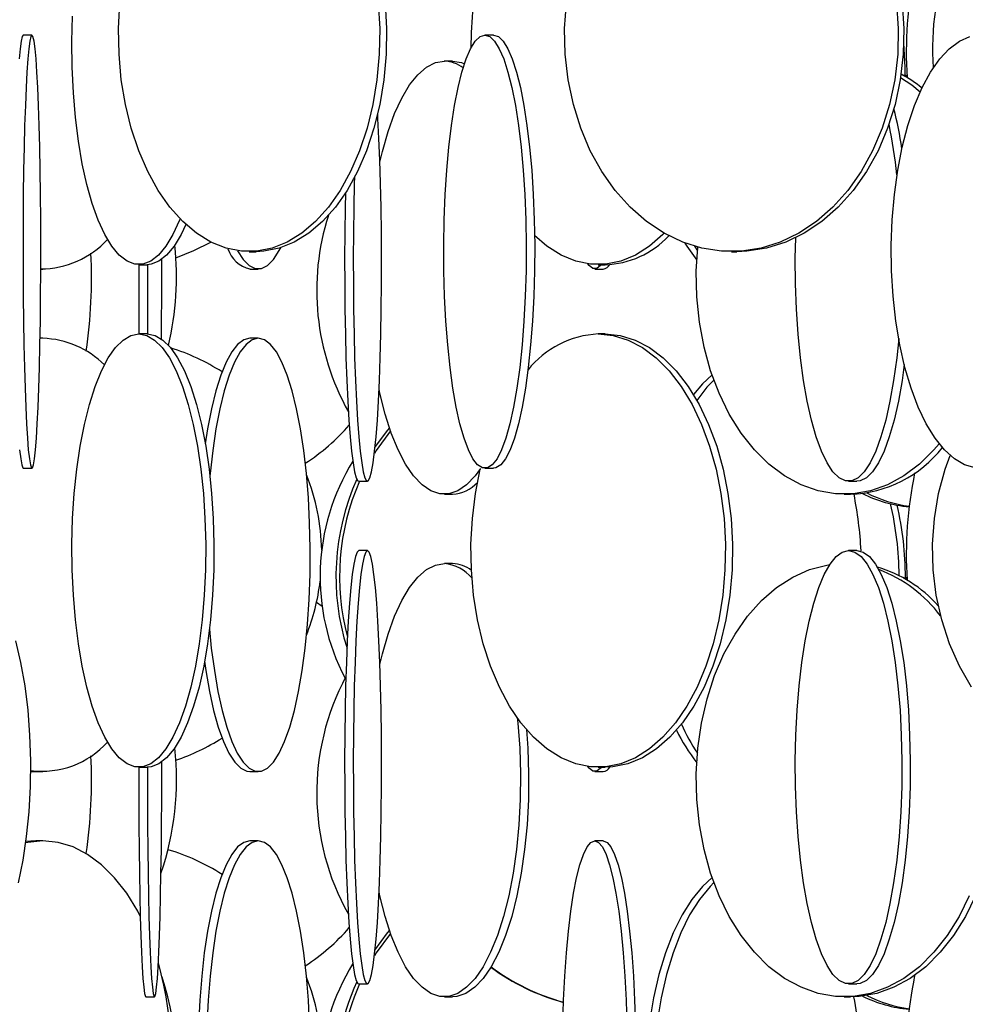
# Model space of a CAD drawing. Header units: millimetres. Extents: x 689 to 2936, y 194 to 2979.
# Tile 27 of 44: x 2530 to 2639, y 1277 to 1390. Entities that reach past the tile are written whole.
import ezdxf

# ---------------------------------------------------------------- set-up
doc = ezdxf.new("R2010")
doc.units = ezdxf.units.MM

msp = doc.modelspace()

# ---------------------------------------------------------------- linework, layer by layer
at = {"color": 7, "linetype": 'Continuous', "lineweight": 25}
for p, q in [((2531.55, 1388.49), (2530.55, 1388.49)), ((2584.84, 1388.49), (2583.86, 1388.49)), ((2580.1, 1385.49), (2579.17, 1385.49)), ((2632.14, 1383.86), (2632.57, 1383.91)), ((2608.05, 1364.11), (2608.38, 1363.6)), ((2556.63, 1363.49), (2557.43, 1363.49)), ((2612.32, 1363.49), (2612.95, 1363.49)), ((2532.57, 1361.49), (2532.81, 1361.49)), ((2543.89, 1361.99), (2544.84, 1361.99)), ((2556.71, 1361.49), (2557.68, 1361.49)), ((2596.53, 1361.49), (2597.52, 1361.49)), ((2596.93, 1361.99), (2597.74, 1361.99)), ((2544.84, 1353.99), (2543.89, 1353.99)), ((2597.74, 1353.99), (2596.93, 1353.99)), ((2532.81, 1353.49), (2532.49, 1353.49)), ((2532.81, 1353.49), (2532.49, 1353.48)), ((2557.68, 1353.49), (2556.71, 1353.49)), ((2530.55, 1338.49), (2531.55, 1338.49)), ((2583.86, 1338.49), (2584.84, 1338.49)), ((2569.29, 1336.99), (2570.29, 1336.99)), ((2625.84, 1336.99), (2626.81, 1336.99)), ((2579.17, 1335.49), (2580.1, 1335.49)), ((2625.33, 1335.49), (2626.06, 1335.49)), ((2570.29, 1328.99), (2569.29, 1328.99)), ((2626.81, 1328.99), (2625.84, 1328.99)), ((2580.1, 1327.49), (2579.17, 1327.49)), ((2632.14, 1325.86), (2632.57, 1325.91)), ((2565.06, 1322.52), (2564.41, 1323.01)), ((2543.89, 1303.99), (2544.84, 1303.99)), ((2596.93, 1303.99), (2597.74, 1303.99)), ((2531.42, 1303.51), (2532.01, 1303.49)), ((2532.01, 1303.49), (2532.81, 1303.49)), ((2556.71, 1303.49), (2557.68, 1303.49)), ((2596.53, 1303.49), (2597.52, 1303.49)), ((2532.01, 1295.49), (2530.86, 1295.41)), ((2532.81, 1295.49), (2532.01, 1295.49)), ((2557.68, 1295.49), (2556.71, 1295.49)), ((2597.52, 1295.49), (2596.53, 1295.49)), ((2569.29, 1278.99), (2570.29, 1278.99)), ((2625.84, 1278.99), (2626.81, 1278.99)), ((2544.7, 1277.49), (2545.7, 1277.49)), ((2579.17, 1277.49), (2580.1, 1277.49)), ((2625.33, 1277.49), (2626.06, 1277.49))]:
    msp.add_line(p, q, dxfattribs=at)
at = {"color": 7, "linetype": 'Continuous', "lineweight": 25, "flags": 128}
for points in [[(2571.54, 1392.18), (2571.7, 1389.23), (2571.65, 1386.27), (2571.39, 1383.34), (2570.92, 1380.48), (2570.24, 1377.74), (2569.38, 1375.14), (2568.34, 1372.74), (2567.13, 1370.55), (2565.78, 1368.62), (2564.3, 1366.96), (2562.71, 1365.61), (2561.03, 1364.58), (2559.3, 1363.88), (2557.52, 1363.53), (2555.74, 1363.53), (2553.96, 1363.88), (2552.22, 1364.58), (2550.55, 1365.61), (2548.96, 1366.96), (2547.48, 1368.62), (2546.12, 1370.55), (2544.92, 1372.74), (2543.88, 1375.14), (2543.01, 1377.74), (2542.34, 1380.48), (2541.87, 1383.34), (2541.61, 1386.27), (2541.55, 1389.23), (2541.71, 1392.18)], [(2572.34, 1392.18), (2572.5, 1389.23), (2572.45, 1386.27), (2572.18, 1383.34), (2571.71, 1380.48), (2571.04, 1377.74), (2570.18, 1375.14), (2569.14, 1372.74), (2567.93, 1370.55), (2566.58, 1368.62), (2565.1, 1366.96), (2563.51, 1365.61), (2561.83, 1364.58), (2560.09, 1363.88), (2558.32, 1363.53), (2557.43, 1363.49)], [(2631.38, 1392.18), (2631.58, 1389.23), (2631.51, 1386.27), (2631.18, 1383.34), (2630.57, 1380.48), (2629.72, 1377.74), (2628.61, 1375.14), (2627.28, 1372.74), (2625.74, 1370.55), (2624.01, 1368.62), (2622.12, 1366.96), (2620.09, 1365.61), (2617.95, 1364.58), (2615.73, 1363.88), (2613.46, 1363.53), (2611.18, 1363.53), (2608.91, 1363.88), (2606.69, 1364.58), (2604.55, 1365.61), (2602.52, 1366.96), (2600.62, 1368.62), (2598.89, 1370.55), (2597.35, 1372.74), (2596.02, 1375.14), (2594.92, 1377.74), (2594.06, 1380.48), (2593.46, 1383.34), (2593.12, 1386.27), (2593.05, 1389.23), (2593.26, 1392.18)], [(2632.02, 1392.18), (2632.22, 1389.23), (2632.15, 1386.27), (2631.81, 1383.34), (2631.21, 1380.48), (2630.35, 1377.74), (2629.25, 1375.14), (2627.92, 1372.74), (2626.38, 1370.55), (2624.65, 1368.62), (2622.75, 1366.96), (2620.72, 1365.61), (2618.58, 1364.58), (2616.36, 1363.88), (2614.1, 1363.53), (2612.95, 1363.49)], [(2548.65, 1367.28), (2548.58, 1367.12), (2547.82, 1365.46), (2547.01, 1364.11), (2546.15, 1363.08), (2545.26, 1362.38), (2544.35, 1362.03), (2543.44, 1362.03), (2542.53, 1362.38), (2541.64, 1363.08), (2540.78, 1364.11), (2539.96, 1365.46), (2539.2, 1367.12), (2538.51, 1369.05), (2537.89, 1371.24), (2537.36, 1373.64), (2536.92, 1376.24), (2536.57, 1378.98), (2536.33, 1381.84), (2536.2, 1384.77), (2536.17, 1387.73), (2536.25, 1390.68)], [(2530.55, 1388.49), (2530.43, 1388.31), (2530.31, 1387.79), (2530.19, 1386.92), (2530.08, 1385.73)], [(2531.55, 1388.49), (2531.43, 1388.31), (2531.31, 1387.79), (2531.19, 1386.92), (2531.08, 1385.73), (2530.97, 1384.22), (2530.88, 1382.43), (2530.79, 1380.36), (2530.71, 1378.06), (2530.65, 1375.56), (2530.59, 1372.88), (2530.55, 1370.08), (2530.53, 1367.18), (2530.52, 1364.23), (2530.52, 1361.27), (2530.54, 1358.34), (2530.57, 1355.48), (2530.62, 1352.74), (2530.68, 1350.14), (2530.75, 1347.74), (2530.83, 1345.55), (2530.92, 1343.62), (2531.02, 1341.96), (2531.13, 1340.61), (2531.25, 1339.58), (2531.37, 1338.88), (2531.49, 1338.53), (2531.61, 1338.53), (2531.73, 1338.88), (2531.85, 1339.58), (2531.96, 1340.61), (2532.07, 1341.96), (2532.17, 1343.62), (2532.26, 1345.55), (2532.35, 1347.74), (2532.42, 1350.14), (2532.48, 1352.74), (2532.52, 1355.48), (2532.55, 1358.34), (2532.57, 1361.27), (2532.58, 1364.23), (2532.56, 1367.18), (2532.54, 1370.08), (2532.5, 1372.88), (2532.45, 1375.56), (2532.38, 1378.06), (2532.31, 1380.36), (2532.22, 1382.43), (2532.12, 1384.22), (2532.02, 1385.73), (2531.91, 1386.92), (2531.79, 1387.79), (2531.67, 1388.31), (2531.55, 1388.49)], [(2583.86, 1388.49), (2584.42, 1388.31), (2584.97, 1387.79), (2585.51, 1386.92), (2586.03, 1385.73), (2586.51, 1384.22), (2586.96, 1382.43), (2587.37, 1380.36), (2587.72, 1378.06), (2588.02, 1375.56), (2588.27, 1372.88), (2588.45, 1370.08), (2588.56, 1367.18), (2588.61, 1364.23), (2588.6, 1361.27), (2588.51, 1358.34), (2588.36, 1355.48), (2588.15, 1352.74), (2587.88, 1350.14), (2587.55, 1347.74), (2587.17, 1345.55), (2586.74, 1343.62), (2586.28, 1341.96), (2585.77, 1340.61), (2585.25, 1339.58), (2584.7, 1338.88), (2584.14, 1338.53), (2583.57, 1338.53), (2583.01, 1338.88), (2582.47, 1339.58), (2581.94, 1340.61), (2581.44, 1341.96), (2580.97, 1343.62), (2580.54, 1345.55), (2580.16, 1347.74), (2579.83, 1350.14), (2579.56, 1352.74), (2579.35, 1355.48), (2579.2, 1358.34), (2579.11, 1361.27), (2579.1, 1364.23), (2579.15, 1367.18), (2579.26, 1370.08), (2579.45, 1372.88), (2579.69, 1375.56), (2579.99, 1378.06), (2580.34, 1380.36), (2580.75, 1382.43), (2581.2, 1384.22), (2581.68, 1385.73), (2582.2, 1386.92), (2582.74, 1387.79), (2583.29, 1388.31), (2583.86, 1388.49)], [(2584.84, 1388.49), (2585.4, 1388.31), (2585.96, 1387.79), (2586.49, 1386.92), (2587.01, 1385.73), (2587.5, 1384.22), (2587.94, 1382.43), (2588.35, 1380.36), (2588.7, 1378.06), (2589.01, 1375.56), (2589.25, 1372.88), (2589.43, 1370.08), (2589.54, 1367.18), (2589.6, 1364.23), (2589.58, 1361.27), (2589.5, 1358.34), (2589.35, 1355.48), (2589.13, 1352.74), (2588.86, 1350.14), (2588.53, 1347.74), (2588.15, 1345.55), (2587.73, 1343.62), (2587.26, 1341.96), (2586.76, 1340.61), (2586.23, 1339.58), (2585.68, 1338.88), (2585.12, 1338.53), (2584.84, 1338.49)], [(2640.45, 1338.53), (2639.24, 1338.88), (2638.05, 1339.58), (2636.91, 1340.61), (2635.82, 1341.96), (2634.81, 1343.62), (2633.89, 1345.55), (2633.06, 1347.74), (2632.35, 1350.14), (2631.76, 1352.74), (2631.31, 1355.48), (2630.98, 1358.34), (2630.8, 1361.27), (2630.77, 1364.23), (2630.88, 1367.18), (2631.13, 1370.08), (2631.52, 1372.88), (2632.04, 1375.56), (2632.69, 1378.06), (2633.46, 1380.36), (2634.34, 1382.43), (2635.31, 1384.22), (2636.36, 1385.73), (2637.47, 1386.92), (2638.64, 1387.79), (2639.84, 1388.31)], [(2632.39, 1383.89), (2632.39, 1384.73), (2632.21, 1387.6)], [(2571.73, 1373.84), (2572.02, 1375.06), (2572.68, 1377.36), (2573.42, 1379.43), (2574.25, 1381.22), (2575.15, 1382.73), (2576.1, 1383.92), (2577.1, 1384.79), (2578.13, 1385.31), (2579.17, 1385.49)], [(2580.1, 1385.49), (2581.14, 1385.31), (2581.49, 1385.18)], [(2631.85, 1383.6), (2633.14, 1382.73), (2634.11, 1381.94)], [(2632.28, 1383.78), (2632.5, 1383.81), (2632.58, 1383.82)], [(2568.79, 1372.05), (2568.77, 1371.38), (2568.71, 1368.58), (2568.67, 1365.68), (2568.65, 1362.73), (2568.66, 1359.77), (2568.69, 1356.84), (2568.74, 1353.98), (2568.81, 1351.24), (2568.9, 1348.64), (2569.02, 1346.24), (2569.15, 1344.05), (2569.3, 1342.12), (2569.46, 1340.46), (2569.63, 1339.11), (2569.81, 1338.08), (2570, 1337.38), (2570.19, 1337.03), (2570.39, 1337.03), (2570.58, 1337.38), (2570.77, 1338.08), (2570.95, 1339.11), (2571.12, 1340.46), (2571.28, 1342.12), (2571.43, 1344.05), (2571.56, 1346.24), (2571.67, 1348.64), (2571.77, 1351.24), (2571.84, 1353.98), (2571.89, 1356.84), (2571.92, 1359.77), (2571.92, 1362.73), (2571.91, 1365.68), (2571.87, 1368.58), (2571.8, 1371.38), (2571.72, 1374.06), (2571.62, 1376.56), (2571.5, 1378.86), (2571.47, 1379.35)], [(2567.75, 1370.26), (2567.71, 1368.58), (2567.67, 1365.68), (2567.65, 1362.73), (2567.66, 1359.77), (2567.69, 1356.84), (2567.74, 1353.98), (2567.81, 1351.24), (2567.91, 1348.64), (2568.02, 1346.24), (2568.15, 1344.05), (2568.3, 1342.12), (2568.46, 1340.46), (2568.63, 1339.11), (2568.81, 1338.08), (2569, 1337.38), (2569.19, 1337.03), (2569.29, 1336.99)], [(2549.32, 1366.62), (2548.77, 1365.46), (2547.96, 1364.11), (2547.1, 1363.08), (2546.21, 1362.38), (2545.3, 1362.03), (2544.84, 1361.99)], [(2604.55, 1365.61), (2604.4, 1365.46), (2602.85, 1364.11), (2601.22, 1363.08), (2599.53, 1362.38), (2597.8, 1362.03), (2596.06, 1362.03), (2594.33, 1362.38), (2592.64, 1363.08), (2591.01, 1364.11), (2589.58, 1365.34)], [(2631.63, 1353.48), (2631.4, 1351.24), (2631.04, 1348.64), (2630.62, 1346.24), (2630.13, 1344.05), (2629.57, 1342.12), (2628.97, 1340.46), (2628.32, 1339.11), (2627.64, 1338.08), (2626.93, 1337.38), (2626.2, 1337.03), (2625.48, 1337.03), (2624.75, 1337.38), (2624.04, 1338.08), (2623.36, 1339.11), (2622.71, 1340.46), (2622.11, 1342.12), (2621.55, 1344.05), (2621.06, 1346.24), (2620.64, 1348.64), (2620.29, 1351.24), (2620.01, 1353.98), (2619.82, 1356.84), (2619.71, 1359.77), (2619.69, 1362.73), (2619.73, 1365.09)], [(2548.16, 1362.79), (2550.26, 1363.61), (2552.21, 1364.59)], [(2555.27, 1363.59), (2555.93, 1362.58), (2556.62, 1361.88), (2557.32, 1361.53), (2558.04, 1361.53), (2558.74, 1361.88), (2559.43, 1362.58), (2560.1, 1363.61), (2560.27, 1363.94)], [(2606.94, 1364.48), (2607.17, 1364.12), (2608.31, 1362.51)], [(2636.3, 1341.32), (2635.7, 1340.62), (2634.02, 1338.96), (2632.22, 1337.61), (2630.32, 1336.58), (2628.36, 1335.88), (2626.35, 1335.53), (2624.32, 1335.53), (2622.31, 1335.88), (2620.35, 1336.58), (2618.45, 1337.61), (2616.65, 1338.96), (2614.97, 1340.62), (2613.43, 1342.55), (2612.07, 1344.74), (2610.89, 1347.14), (2609.91, 1349.74), (2609.15, 1352.48), (2608.62, 1355.34), (2608.32, 1358.27), (2608.26, 1361.23), (2608.42, 1364)], [(2543.88, 1361.99), (2543.88, 1361.23), (2543.88, 1358.27), (2543.9, 1355.34), (2543.91, 1353.99)], [(2544.88, 1361.99), (2544.88, 1361.23), (2544.88, 1358.27), (2544.9, 1355.34), (2544.91, 1353.99)], [(2546.5, 1353.41), (2546.51, 1355.34), (2546.53, 1358.27), (2546.53, 1361.23), (2546.53, 1362.59)], [(2597.28, 1361.99), (2597.2, 1361.88), (2596.76, 1361.53), (2596.31, 1361.53), (2595.87, 1361.88), (2595.73, 1362.07)], [(2543.89, 1353.99), (2544.81, 1353.81), (2545.71, 1353.29), (2546.58, 1352.42), (2547.42, 1351.23), (2548.21, 1349.72), (2548.94, 1347.93), (2549.59, 1345.86), (2550.17, 1343.56), (2550.66, 1341.06), (2551.05, 1338.38), (2551.34, 1335.58), (2551.53, 1332.68), (2551.61, 1329.73), (2551.59, 1326.77), (2551.45, 1323.84), (2551.21, 1320.98), (2550.87, 1318.24), (2550.43, 1315.64), (2549.89, 1313.24), (2549.27, 1311.05), (2548.58, 1309.12), (2547.82, 1307.46), (2547.01, 1306.11), (2546.15, 1305.08), (2545.26, 1304.38), (2544.35, 1304.03), (2543.44, 1304.03), (2542.53, 1304.38), (2541.64, 1305.08), (2540.78, 1306.11), (2539.96, 1307.46), (2539.2, 1309.12), (2538.51, 1311.05), (2537.89, 1313.24), (2537.36, 1315.64), (2536.92, 1318.24), (2536.57, 1320.98), (2536.33, 1323.84), (2536.2, 1326.77), (2536.17, 1329.73), (2536.25, 1332.68), (2536.44, 1335.58), (2536.73, 1338.38), (2537.13, 1341.06), (2537.62, 1343.56), (2538.19, 1345.86), (2538.85, 1347.93), (2539.58, 1349.72), (2540.37, 1351.23), (2541.2, 1352.42), (2542.08, 1353.29), (2542.98, 1353.81), (2543.89, 1353.99)], [(2544.84, 1353.99), (2545.76, 1353.81), (2546.66, 1353.29), (2547.53, 1352.42), (2548.37, 1351.23), (2549.16, 1349.72), (2549.89, 1347.93), (2550.54, 1345.86), (2551.12, 1343.56), (2551.61, 1341.06), (2552, 1338.38), (2552.3, 1335.58), (2552.48, 1332.68), (2552.57, 1329.73), (2552.54, 1326.77), (2552.4, 1323.84), (2552.16, 1320.98), (2551.82, 1318.24), (2551.38, 1315.64), (2550.84, 1313.24), (2550.22, 1311.05), (2549.53, 1309.12), (2548.77, 1307.46), (2547.96, 1306.11), (2547.1, 1305.08), (2546.21, 1304.38), (2545.3, 1304.03), (2544.84, 1303.99)], [(2596.93, 1353.99), (2598.67, 1353.81), (2600.38, 1353.29), (2602.05, 1352.42), (2603.64, 1351.23), (2605.14, 1349.72), (2606.52, 1347.93), (2607.77, 1345.86), (2608.87, 1343.56), (2609.8, 1341.06), (2610.55, 1338.38), (2611.1, 1335.58), (2611.46, 1332.68), (2611.62, 1329.73), (2611.57, 1326.77), (2611.31, 1323.84), (2610.85, 1320.98), (2610.2, 1318.24), (2609.36, 1315.64), (2608.34, 1313.24), (2607.17, 1311.05), (2605.85, 1309.12), (2604.4, 1307.46), (2602.85, 1306.11), (2601.22, 1305.08), (2599.53, 1304.38), (2597.8, 1304.03), (2596.06, 1304.03), (2594.33, 1304.38), (2592.64, 1305.08), (2591.01, 1306.11), (2589.46, 1307.46), (2588.01, 1309.12), (2586.69, 1311.05), (2585.52, 1313.24), (2584.5, 1315.64), (2583.66, 1318.24), (2583.01, 1320.98), (2582.55, 1323.84), (2582.29, 1326.77), (2582.24, 1329.73), (2582.4, 1332.68), (2582.75, 1335.58), (2583.31, 1338.38), (2583.33, 1338.47)], [(2597.74, 1353.99), (2599.48, 1353.81), (2601.19, 1353.29), (2602.86, 1352.42), (2604.45, 1351.23), (2605.95, 1349.72), (2607.33, 1347.93), (2608.58, 1345.86), (2609.68, 1343.56), (2610.61, 1341.06), (2611.36, 1338.38), (2611.91, 1335.58), (2612.27, 1332.68), (2612.43, 1329.73), (2612.38, 1326.77), (2612.12, 1323.84), (2611.66, 1320.98), (2611.01, 1318.24), (2610.16, 1315.64), (2609.15, 1313.24), (2607.97, 1311.05), (2606.66, 1309.12), (2605.21, 1307.46), (2603.66, 1306.11), (2602.03, 1305.08), (2600.34, 1304.38), (2598.61, 1304.03), (2597.74, 1303.99)], [(2556.71, 1353.49), (2556, 1353.31), (2555.3, 1352.79), (2554.62, 1351.92), (2553.97, 1350.73), (2553.36, 1349.22), (2552.79, 1347.43), (2552.28, 1345.36), (2551.83, 1343.06), (2551.56, 1341.33)], [(2552.04, 1319.92), (2552.26, 1317.74), (2552.61, 1315.14), (2553.02, 1312.74), (2553.5, 1310.55), (2554.04, 1308.62), (2554.63, 1306.96), (2555.26, 1305.61), (2555.93, 1304.58), (2556.62, 1303.88), (2557.32, 1303.53), (2558.04, 1303.53), (2558.74, 1303.88), (2559.43, 1304.58), (2560.1, 1305.61), (2560.73, 1306.96), (2561.32, 1308.62), (2561.86, 1310.55), (2562.34, 1312.74), (2562.75, 1315.14), (2563.1, 1317.74), (2563.36, 1320.48), (2563.55, 1323.34), (2563.66, 1326.27), (2563.68, 1329.23), (2563.61, 1332.18), (2563.47, 1335.08), (2563.24, 1337.88), (2562.93, 1340.56), (2562.56, 1343.06), (2562.11, 1345.36), (2561.6, 1347.43), (2561.03, 1349.22), (2560.42, 1350.73), (2559.77, 1351.92), (2559.09, 1352.79), (2558.39, 1353.31), (2557.68, 1353.49), (2557.68, 1353.49)], [(2557.68, 1353.49), (2556.97, 1353.31), (2556.27, 1352.79), (2555.59, 1351.92), (2554.94, 1350.73), (2554.33, 1349.22), (2553.76, 1347.43), (2553.25, 1345.36), (2552.8, 1343.06), (2552.43, 1340.56), (2552.12, 1337.88), (2552.09, 1337.62)], [(2632.27, 1350.47), (2632.01, 1348.64), (2631.59, 1346.24), (2631.1, 1344.05), (2630.54, 1342.12), (2629.94, 1340.46), (2629.29, 1339.11), (2628.61, 1338.08), (2627.9, 1337.38), (2627.17, 1337.03), (2626.81, 1336.99)], [(2610.07, 1349.26), (2608.97, 1348.23), (2607.94, 1346.99)], [(2583.33, 1338.47), (2582.71, 1337.61), (2581.74, 1336.58), (2580.72, 1335.88), (2579.69, 1335.53), (2578.65, 1335.53), (2577.61, 1335.88), (2576.6, 1336.58), (2575.62, 1337.61), (2574.69, 1338.96), (2573.83, 1340.62), (2573.04, 1342.55), (2572.34, 1344.74), (2571.73, 1347.14), (2571.63, 1347.61)], [(2572.83, 1343.16), (2572.58, 1342.86), (2571.09, 1340.87)], [(2572.95, 1342.8), (2571.31, 1340.56), (2571.09, 1340.21)], [(2530.13, 1340.61), (2530.25, 1339.58), (2530.37, 1338.88), (2530.49, 1338.53), (2530.55, 1338.49)], [(2640.05, 1313.24), (2638.65, 1315.64), (2637.49, 1318.24), (2636.59, 1320.98), (2635.96, 1323.84), (2635.61, 1326.77), (2635.54, 1329.73), (2635.75, 1332.68), (2636.24, 1335.58), (2637.01, 1338.38), (2637.58, 1339.96)], [(2569.29, 1328.99), (2569.1, 1328.81), (2568.91, 1328.29), (2568.72, 1327.42), (2568.54, 1326.23), (2568.38, 1324.72), (2568.22, 1322.93), (2568.08, 1320.86), (2567.96, 1318.56), (2567.86, 1316.06), (2567.77, 1313.38), (2567.71, 1310.58), (2567.67, 1307.68), (2567.65, 1304.73), (2567.66, 1301.77), (2567.69, 1298.84), (2567.74, 1295.98), (2567.81, 1293.24), (2567.91, 1290.64), (2568.02, 1288.24), (2568.15, 1286.05), (2568.3, 1284.12), (2568.46, 1282.46), (2568.63, 1281.11), (2568.81, 1280.08), (2569, 1279.38), (2569.19, 1279.03), (2569.29, 1278.99)], [(2570.29, 1328.99), (2570.09, 1328.81), (2569.9, 1328.29), (2569.72, 1327.42), (2569.54, 1326.23), (2569.37, 1324.72), (2569.22, 1322.93), (2569.08, 1320.86), (2568.96, 1318.56), (2568.86, 1316.06), (2568.77, 1313.38), (2568.71, 1310.58), (2568.67, 1307.68), (2568.65, 1304.73), (2568.66, 1301.77), (2568.69, 1298.84), (2568.74, 1295.98), (2568.81, 1293.24), (2568.9, 1290.64), (2569.02, 1288.24), (2569.15, 1286.05), (2569.3, 1284.12), (2569.46, 1282.46), (2569.63, 1281.11), (2569.81, 1280.08), (2570, 1279.38), (2570.19, 1279.03), (2570.39, 1279.03), (2570.58, 1279.38), (2570.77, 1280.08), (2570.95, 1281.11), (2571.12, 1282.46), (2571.28, 1284.12), (2571.43, 1286.05), (2571.56, 1288.24), (2571.67, 1290.64), (2571.77, 1293.24), (2571.84, 1295.98), (2571.89, 1298.84), (2571.92, 1301.77), (2571.92, 1304.73), (2571.91, 1307.68), (2571.87, 1310.58), (2571.8, 1313.38), (2571.72, 1316.06), (2571.62, 1318.56), (2571.5, 1320.86), (2571.36, 1322.93), (2571.2, 1324.72), (2571.04, 1326.23), (2570.86, 1327.42), (2570.67, 1328.29), (2570.48, 1328.81), (2570.29, 1328.99)], [(2625.84, 1328.99), (2626.57, 1328.81), (2627.29, 1328.29), (2627.98, 1327.42), (2628.65, 1326.23), (2629.28, 1324.72), (2629.86, 1322.93), (2630.38, 1320.86), (2630.84, 1318.56), (2631.23, 1316.06), (2631.54, 1313.38), (2631.78, 1310.58), (2631.93, 1307.68), (2631.99, 1304.73), (2631.97, 1301.77), (2631.86, 1298.84), (2631.67, 1295.98), (2631.4, 1293.24), (2631.04, 1290.64), (2630.62, 1288.24), (2630.13, 1286.05), (2629.57, 1284.12), (2628.97, 1282.46), (2628.32, 1281.11), (2627.64, 1280.08), (2626.93, 1279.38), (2626.2, 1279.03), (2625.48, 1279.03), (2624.75, 1279.38), (2624.04, 1280.08), (2623.36, 1281.11), (2622.71, 1282.46), (2622.11, 1284.12), (2621.55, 1286.05), (2621.06, 1288.24), (2620.64, 1290.64), (2620.29, 1293.24), (2620.01, 1295.98), (2619.82, 1298.84), (2619.71, 1301.77), (2619.69, 1304.73), (2619.75, 1307.68), (2619.91, 1310.58), (2620.14, 1313.38), (2620.45, 1316.06), (2620.84, 1318.56), (2621.3, 1320.86), (2621.82, 1322.93), (2622.4, 1324.72), (2623.03, 1326.23), (2623.7, 1327.42), (2624.4, 1328.29), (2625.11, 1328.81), (2625.84, 1328.99)], [(2626.81, 1328.99), (2627.54, 1328.81), (2628.25, 1328.29), (2628.95, 1327.42), (2629.62, 1326.23), (2630.25, 1324.72), (2630.83, 1322.93), (2631.35, 1320.86), (2631.81, 1318.56), (2632.2, 1316.06), (2632.51, 1313.38), (2632.74, 1310.58), (2632.89, 1307.68), (2632.96, 1304.73), (2632.94, 1301.77), (2632.83, 1298.84), (2632.64, 1295.98), (2632.36, 1293.24), (2632.01, 1290.64), (2631.59, 1288.24), (2631.1, 1286.05), (2630.54, 1284.12), (2629.94, 1282.46), (2629.29, 1281.11), (2628.61, 1280.08), (2627.9, 1279.38), (2627.17, 1279.03), (2626.81, 1278.99)], [(2571.73, 1315.84), (2572.02, 1317.06), (2572.68, 1319.36), (2573.42, 1321.43), (2574.25, 1323.22), (2575.15, 1324.73), (2576.1, 1325.92), (2577.1, 1326.79), (2578.13, 1327.31), (2579.17, 1327.49)], [(2639.78, 1289.14), (2638.6, 1286.74), (2637.23, 1284.55), (2635.7, 1282.62), (2634.02, 1280.96), (2632.22, 1279.61), (2630.32, 1278.58), (2628.36, 1277.88), (2626.35, 1277.53), (2624.32, 1277.53), (2622.31, 1277.88), (2620.35, 1278.58), (2618.45, 1279.61), (2616.65, 1280.96), (2614.97, 1282.62), (2613.43, 1284.55), (2612.07, 1286.74), (2610.89, 1289.14), (2609.91, 1291.74), (2609.15, 1294.48), (2608.62, 1297.34), (2608.32, 1300.27), (2608.26, 1303.23), (2608.44, 1306.18), (2608.86, 1309.08), (2609.5, 1311.88), (2610.37, 1314.56), (2611.45, 1317.06), (2612.73, 1319.36), (2614.18, 1321.43), (2615.79, 1323.22), (2617.53, 1324.73), (2619.39, 1325.92), (2621.32, 1326.79), (2623.31, 1327.31), (2623.66, 1327.37)], [(2632.28, 1325.78), (2632.5, 1325.81), (2632.58, 1325.82)], [(2530, 1290.64), (2530.53, 1293.24), (2530.94, 1295.98), (2531.23, 1298.84), (2531.39, 1301.77), (2531.42, 1304.73), (2531.32, 1307.68), (2531.1, 1310.58), (2530.75, 1313.38), (2530.28, 1316.06), (2529.69, 1318.56)], [(2551.48, 1316.21), (2551.64, 1315.14), (2552.05, 1312.74), (2552.53, 1310.55), (2553.07, 1308.62), (2553.66, 1306.96), (2554.29, 1305.61), (2554.96, 1304.58), (2555.65, 1303.88), (2556.35, 1303.53), (2556.71, 1303.49)], [(2642.28, 1310.34), (2642.54, 1309.08), (2642.96, 1306.18), (2643.14, 1303.23), (2643.08, 1300.27), (2642.78, 1297.34), (2642.25, 1294.48), (2641.49, 1291.74), (2640.51, 1289.14), (2639.33, 1286.74), (2637.96, 1284.55), (2636.43, 1282.62), (2634.75, 1280.96), (2632.95, 1279.61), (2631.05, 1278.58), (2629.09, 1277.88), (2627.08, 1277.53), (2626.06, 1277.49)], [(2587.59, 1309.68), (2587.65, 1309.08), (2587.87, 1306.18), (2587.96, 1303.23), (2587.93, 1300.27), (2587.78, 1297.34), (2587.5, 1294.48), (2587.11, 1291.74), (2586.61, 1289.14), (2586, 1286.74), (2585.3, 1284.55), (2584.51, 1282.62), (2583.64, 1280.96), (2582.71, 1279.61), (2581.74, 1278.58), (2580.72, 1277.88), (2579.69, 1277.53), (2578.65, 1277.53), (2577.61, 1277.88), (2576.6, 1278.58), (2575.62, 1279.61), (2574.69, 1280.96), (2573.83, 1282.62), (2573.04, 1284.55), (2572.34, 1286.74), (2571.73, 1289.14), (2571.63, 1289.61)], [(2588.66, 1308.32), (2588.81, 1306.18), (2588.9, 1303.23), (2588.87, 1300.27), (2588.71, 1297.34), (2588.44, 1294.48), (2588.05, 1291.74), (2587.54, 1289.14), (2586.94, 1286.74), (2586.23, 1284.55), (2585.44, 1282.62), (2584.58, 1280.96), (2583.65, 1279.61), (2582.67, 1278.58), (2581.66, 1277.88), (2580.62, 1277.53), (2580.1, 1277.49)], [(2543.88, 1303.99), (2543.88, 1303.23), (2543.88, 1300.27), (2543.9, 1297.34), (2543.92, 1294.48), (2543.96, 1291.74), (2544.01, 1289.14), (2544.06, 1286.74), (2544.13, 1284.55), (2544.2, 1282.62), (2544.28, 1280.96), (2544.37, 1279.61), (2544.46, 1278.58), (2544.56, 1277.88), (2544.66, 1277.53), (2544.7, 1277.49)], [(2544.88, 1303.99), (2544.88, 1303.23), (2544.88, 1300.27), (2544.9, 1297.34), (2544.92, 1294.48), (2544.96, 1291.74), (2545.01, 1289.14), (2545.06, 1286.74), (2545.13, 1284.55), (2545.2, 1282.62), (2545.28, 1280.96), (2545.37, 1279.61), (2545.46, 1278.58), (2545.56, 1277.88), (2545.66, 1277.53), (2545.75, 1277.53), (2545.85, 1277.88), (2545.95, 1278.58), (2546.04, 1279.61), (2546.12, 1280.96), (2546.21, 1282.62), (2546.28, 1284.55), (2546.35, 1286.74), (2546.4, 1289.14), (2546.45, 1291.74), (2546.49, 1294.48), (2546.51, 1297.34), (2546.53, 1300.27), (2546.53, 1303.23), (2546.53, 1304.59)], [(2597.28, 1303.99), (2597.2, 1303.88), (2596.76, 1303.53), (2596.31, 1303.53), (2595.87, 1303.88), (2595.73, 1304.07)], [(2532.81, 1295.49), (2531.06, 1295.31), (2530.84, 1295.27)], [(2544.06, 1286.78), (2543.76, 1287.36), (2542.49, 1289.43), (2541.1, 1291.22), (2539.58, 1292.73), (2537.98, 1293.92), (2536.3, 1294.79), (2534.57, 1295.31), (2532.81, 1295.49)], [(2556.71, 1295.49), (2556, 1295.31), (2555.3, 1294.79), (2554.62, 1293.92), (2553.97, 1292.73), (2553.36, 1291.22), (2552.79, 1289.43), (2552.28, 1287.36), (2551.83, 1285.06), (2551.45, 1282.56), (2551.15, 1279.88), (2550.92, 1277.08), (2550.77, 1274.18)], [(2557.68, 1295.49), (2556.97, 1295.31), (2556.27, 1294.79), (2555.59, 1293.92), (2554.94, 1292.73), (2554.33, 1291.22), (2553.76, 1289.43), (2553.25, 1287.36), (2552.8, 1285.06), (2552.43, 1282.56), (2552.12, 1279.88), (2551.89, 1277.08), (2551.75, 1274.18)], [(2563.61, 1274.18), (2563.47, 1277.08), (2563.24, 1279.88), (2562.93, 1282.56), (2562.56, 1285.06), (2562.11, 1287.36), (2561.6, 1289.43), (2561.03, 1291.22), (2560.42, 1292.73), (2559.77, 1293.92), (2559.09, 1294.79), (2558.39, 1295.31), (2557.68, 1295.49)], [(2592.83, 1274.18), (2592.92, 1277.08), (2593.07, 1279.88), (2593.26, 1282.56), (2593.49, 1285.06), (2593.77, 1287.36), (2594.09, 1289.43), (2594.44, 1291.22), (2594.82, 1292.73), (2595.23, 1293.92), (2595.65, 1294.79), (2596.09, 1295.31), (2596.53, 1295.49)], [(2596.53, 1295.49), (2596.98, 1295.31), (2597.41, 1294.79), (2597.84, 1293.92), (2598.24, 1292.73), (2598.63, 1291.22), (2598.98, 1289.43), (2599.3, 1287.36), (2599.58, 1285.06), (2599.81, 1282.56), (2600, 1279.88), (2600.15, 1277.08), (2600.24, 1274.18)], [(2597.52, 1295.49), (2597.97, 1295.31), (2598.4, 1294.79), (2598.83, 1293.92), (2599.23, 1292.73), (2599.61, 1291.22), (2599.97, 1289.43), (2600.29, 1287.36), (2600.56, 1285.06), (2600.8, 1282.56), (2600.99, 1279.88), (2601.13, 1277.08), (2601.23, 1274.18)], [(2610.07, 1291.26), (2608.97, 1290.23), (2607.75, 1288.72), (2606.61, 1286.93), (2605.59, 1284.86), (2604.69, 1282.56), (2603.93, 1280.06), (2603.32, 1277.38), (2602.86, 1274.58), (2602.57, 1271.68), (2602.44, 1268.73), (2602.48, 1265.77), (2602.69, 1262.84), (2603.07, 1259.98), (2603.61, 1257.24), (2604.29, 1254.64), (2605.12, 1252.24), (2606.09, 1250.05), (2607.17, 1248.12), (2608.31, 1246.51)], [(2610.28, 1290.67), (2609.85, 1290.23), (2608.62, 1288.72), (2607.49, 1286.93), (2606.47, 1284.86), (2605.57, 1282.56), (2604.81, 1280.06), (2604.2, 1277.38), (2603.74, 1274.58), (2603.45, 1271.68), (2603.32, 1268.73), (2603.36, 1265.77), (2603.57, 1262.84), (2603.95, 1259.98), (2604.48, 1257.24), (2605.17, 1254.64), (2606, 1252.24), (2606.96, 1250.05), (2608.04, 1248.12), (2608.38, 1247.6)], [(2572.83, 1285.16), (2572.58, 1284.86), (2571.09, 1282.87)], [(2572.95, 1284.8), (2571.31, 1282.56), (2571.09, 1282.21)]]:
    msp.add_lwpolyline(points, dxfattribs=at)
at = {"color": 7, "linetype": 'Continuous', "lineweight": 25}
for centre, radius, start, end in [((2665.69, 1387.01), 30.16, 158.7272, 184.3918), ((2622.65, 1387.11), 40.42, 166.6189, 180.1683), ((2678.98, 1386.52), 46.48, 168.2909, 183.611), ((2579.01, 1381.62), 3.87, 53.017, 87.7408), ((2624.73, 1370.57), 15.21, 50.922, 61.8139), ((2582.62, 1367.86), 49.95, 8.6678, 14.0564), ((2568.86, 1365.55), 62.94, 6.2242, 11.5994), ((2593.01, 1359.01), 28.58, 162.3624, 209.3005), ((2532.46, 1372.18), 10.69, 270.5892, 316.9822), ((2597.42, 1372.41), 10.43, 271.738, 317.1705), ((2514.39, 1360.49), 33.85, 346.6372, 6.3079), ((2557.55, 1364.94), 3.55, 198.3687, 256.3069), ((2479.89, 1360.47), 58.54, 351.7001, 2.7747), ((2597.35, 1362.55), 1.08, 279.1694, 329.463), ((2597.43, 1343.02), 10.98, 92.5973, 141.587), ((2532.43, 1342.81), 10.69, 45.5002, 87.9414), ((2540.25, 1328.91), 24.58, 57.3883, 72.6837), ((2620.46, 1338.29), 14.54, 134.4449, 146.52), ((2550.2, 1359.09), 23.82, 302.8261, 319.035), ((2625.58, 1349.56), 14.08, 271.9833, 321.9491), ((2590.19, 1325.99), 25.37, 148.3042, 207.5633), ((2539.76, 1328.49), 25.25, 1.2526, 21.4881), ((2678.98, 1328.52), 46.48, 168.2909, 183.611), ((2594.02, 1325.98), 27.37, 155.7333, 197.5798), ((2594.46, 1325.98), 27.39, 156.3038, 194.808), ((2579.85, 1339.72), 4.24, 273.4442, 317.677), ((2579.52, 1326.3), 47.84, 3.1997, 11.0839), ((2634.22, 1349.21), 15.23, 243.5851, 264.7321), ((2634.91, 1349.3), 15.33, 243.0249, 262.23), ((2596.14, 1326.04), 35.53, 0.1136, 13.6126), ((2596.82, 1326.03), 35.58, 359.77, 13.3307), ((2578.74, 1322.84), 4.67, 39.1782, 84.7072), ((2579.95, 1323.62), 3.87, 52.7023, 87.7131), ((2624.83, 1312.47), 15.24, 41.7835, 73.4595), ((2623.72, 1311.86), 15.95, 36.9297, 69.4096), ((2539.78, 1328.48), 25.23, 338.5056, 353.0833), ((2592.92, 1300.99), 28.49, 151.8217, 209.3667), ((2624.21, 1316.96), 20.2, 205.4595, 218.0629), ((2626.59, 1317.79), 21.91, 203.7577, 213.8106), ((2540.24, 1328.08), 24.6, 288.7582, 302.6072), ((2532.68, 1313.79), 10.27, 263.0014, 317.7744), ((2514.88, 1302.49), 33.36, 341.1516, 6.4139), ((2479.89, 1302.47), 58.54, 351.7001, 2.7747), ((2597.35, 1304.55), 1.08, 279.1694, 329.463), ((2540.25, 1270.91), 24.58, 57.3878, 73.4171), ((2550.2, 1301.09), 23.82, 302.8261, 319.035), ((2507.06, 1270.48), 40.59, 345.4179, 15.6437), ((2590.19, 1267.99), 25.37, 148.3042, 207.5633), ((2599.39, 1300.87), 24.88, 233.3695, 254.9189), ((2599.47, 1300.87), 24.88, 233.2105, 254.7294), ((2519.26, 1270.49), 28.85, 341.2962, 18.7038), ((2539.76, 1270.49), 25.25, 1.2526, 21.4881), ((2678.98, 1270.52), 46.48, 168.2909, 183.611), ((2593.77, 1268), 27.14, 155.5626, 212.7221), ((2594.22, 1268), 27.16, 156.1435, 211.3047), ((2579.04, 1268.22), 48.32, 1.4217, 11.0679), ((2634.22, 1291.21), 15.23, 243.5851, 264.7321), ((2634.91, 1291.3), 15.33, 243.0249, 262.23)]:
    msp.add_arc(centre, radius, start, end, dxfattribs=at)

doc.saveas('drawing.dxf')
